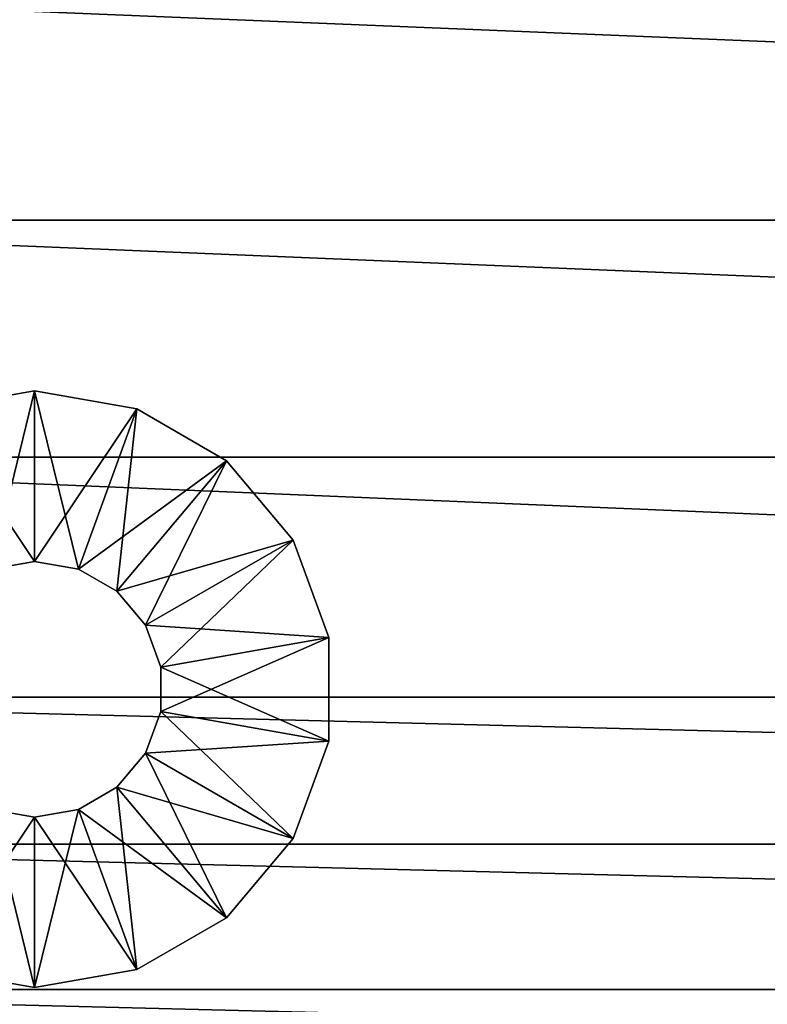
# Model space of a CAD drawing. Header units: inches. Extents: x 0 to 9, y -24.1 to 0.
# Tile 41 of 84: x 1.1 to 2.3, y -12.6 to -11.1. Entities that reach past the tile are written whole.
import ezdxf

# ---------------------------------------------------------------- set-up
doc = ezdxf.new("R2010")
doc.units = ezdxf.units.IN
doc.header["$LTSCALE"] = 25.4
doc.layers.add('A-FURN-3-ST', color=150, linetype='Continuous')
doc.layers.add('A-FURN-3-ST-GD', color=252, linetype='Continuous')

msp = doc.modelspace()

# ---------------------------------------------------------------- meshes
at = {"layer": 'A-FURN-3-ST'}
mesh = msp.add_polyface(dxfattribs=at)
corners = [(0.1776, -8.4591, 6.9257), (0.1755, -8.4583, 6.9241), (0.1755, -8.6817, 6.8298), (0.1801, -8.4597, 6.927), (0.1776, -8.6825, 6.8314), (0.183, -8.4601, 6.9279), (0.1801, -8.6831, 6.8327), (0.1863, -8.4604, 6.9284), (0.183, -8.6836, 6.8336), (0.1776, -8.2405, 7.0323), (0.1755, -8.2397, 7.0307), (0.1801, -8.2411, 7.0336), (0.183, -8.2415, 7.0344), (0.1863, -8.2418, 7.035), (0.1776, -8.0272, 7.1508), (0.1755, -8.0264, 7.1492), (0.1801, -8.0278, 7.152), (0.183, -8.0282, 7.1529), (0.1863, -8.0285, 7.1534), (0.1776, -6.9994, 7.9437), (0.1755, -6.9986, 7.9421), (0.1801, -7, 7.9449), (0.183, -7.0004, 7.9458), (0.1863, -7.0007, 7.9464), (0.1737, -6.9976, 7.9401), (0.1755, -6.1887, 8.8881), (0.1776, -6.1895, 8.8897), (0.1801, -6.1901, 8.891), (0.183, -6.1906, 8.8919), (0.1863, -6.1908, 8.8924), (0.19, -8.2419, 7.0352), (0.19, -8.4605, 6.9286), (0.19, -8.0286, 7.1536), (0.19, -7.0008, 7.9465), (0.19, -6.1909, 8.8926), (0.3213, -22.4846, 0.2892), (0.3213, -0.4423, 0.2807), (0.3213, -0.4356, 0.4697), (0.1707, -22.6352, 0.2919), (0.1707, -0.2918, 0.2779), (8.8422, -7.0008, 7.9466), (8.8422, -8.0286, 7.1536), (8.8422, -8.2419, 7.0352), (8.8422, -8.4605, 6.9286), (0.3213, -22.4779, 0.4782), (8.711, -0.4356, 0.4697)]
mesh.append_faces([[corners[k] for k in face] for face in [(0, 1, 2), (3, 0, 4), (5, 3, 6), (7, 5, 8), (9, 10, 1), (1, 0, 9), (11, 9, 0), (0, 3, 11), (12, 11, 3), (3, 5, 12), (13, 12, 5), (5, 7, 13), (14, 15, 10), (10, 9, 14), (16, 14, 9), (9, 11, 16), (17, 16, 11), (11, 12, 17), (18, 17, 12), (12, 13, 18), (19, 20, 15), (15, 14, 19), (21, 19, 14), (14, 16, 21), (22, 21, 16), (16, 17, 22), (23, 22, 17), (17, 18, 23), (24, 20, 25), (20, 19, 26), (19, 21, 27), (21, 22, 28), (22, 23, 29), (30, 13, 7), (7, 31, 30), (32, 18, 13), (13, 30, 32), (33, 23, 18), (18, 32, 33), (23, 33, 34), (38, 39, 36), (34, 33, 40), (33, 32, 41), (32, 30, 42), (30, 31, 43)]])
mesh.append_faces([[corners[k] for k in face] for face in [(35, 36, 37), (44, 37, 45)]], dxfattribs={"vtx2": -1})
mesh = msp.add_polyface(dxfattribs=at)
corners = [(8.8546, -13.1843, 6.9343), (8.8567, -13.1836, 6.9327), (8.8567, -12.9735, 6.8444), (8.8521, -13.1849, 6.9355), (8.8546, -12.9743, 6.846), (8.8492, -13.1854, 6.9364), (8.8521, -12.9749, 6.8473), (8.8459, -13.1856, 6.937), (8.8492, -12.9753, 6.8482), (8.8546, -13.3908, 7.0323), (8.8567, -13.39, 7.0307), (8.8521, -13.3914, 7.0335), (8.8492, -13.3918, 7.0344), (8.8459, -13.3921, 7.035), (8.8546, -13.5933, 7.1393), (8.8567, -13.5925, 7.1377), (8.8521, -13.5939, 7.1406), (8.8492, -13.5944, 7.1415), (8.8459, -13.5946, 7.142), (8.8546, -15.7958, 8.2178), (8.8567, -15.795, 8.2162), (8.8521, -15.7964, 8.219), (8.8492, -15.7969, 8.2199), (8.8459, -15.7971, 8.2204), (8.8546, -15.9903, 8.3267), (8.8521, -15.9909, 8.328), (8.8492, -15.9913, 8.3289), (8.8459, -15.9916, 8.3294), (8.8422, -13.1857, 6.9371), (8.8459, -12.9756, 6.8487), (8.8422, -13.3921, 7.0352), (8.8422, -13.5947, 7.1422), (8.8422, -15.7972, 8.2206), (8.8422, -15.9916, 8.3296), (8.711, -0.4423, 0.2807), (8.711, -22.4846, 0.2892), (8.711, -22.4779, 0.4782), (8.8616, -0.2918, 0.2779), (8.8616, -22.6352, 0.2919), (0.19, -13.1857, 6.9371), (0.19, -13.3921, 7.0351), (0.19, -13.5947, 7.1422), (0.19, -15.7972, 8.2206), (8.711, -0.4356, 0.4697), (0.3213, -22.4779, 0.4782)]
mesh.append_faces([[corners[k] for k in face] for face in [(0, 1, 2), (3, 0, 4), (5, 3, 6), (7, 5, 8), (9, 10, 1), (1, 0, 9), (11, 9, 0), (0, 3, 11), (12, 11, 3), (3, 5, 12), (13, 12, 5), (5, 7, 13), (14, 15, 10), (10, 9, 14), (16, 14, 9), (9, 11, 16), (17, 16, 11), (11, 12, 17), (18, 17, 12), (12, 13, 18), (19, 20, 15), (15, 14, 19), (21, 19, 14), (14, 16, 21), (22, 21, 16), (16, 17, 22), (23, 22, 17), (17, 18, 23), (20, 19, 24), (19, 21, 25), (21, 22, 26), (22, 23, 27), (28, 7, 29), (30, 13, 7), (7, 28, 30), (31, 18, 13), (13, 30, 31), (32, 23, 18), (18, 31, 32), (23, 32, 33), (34, 35, 36), (37, 38, 35), (30, 28, 39), (31, 30, 40), (32, 31, 41), (33, 32, 42)]])
mesh.append_faces([[corners[k] for k in face] for face in [(43, 36, 44)]], dxfattribs={"vtx2": -1})
mesh = msp.add_polyface(dxfattribs=at)
corners = [(8.8546, -6.9994, 7.9437), (8.8567, -6.9986, 7.9421), (8.8567, -6.1887, 8.8881), (8.8521, -7, 7.9449), (8.8546, -6.1895, 8.8897), (8.8492, -7.0004, 7.9458), (8.8521, -6.1901, 8.891), (8.8459, -7.0007, 7.9464), (8.8492, -6.1906, 8.8919), (8.8585, -6.9976, 7.9401), (8.8567, -8.0264, 7.1492), (8.8546, -8.0272, 7.1508), (8.8521, -8.0278, 7.152), (8.8492, -8.0282, 7.1529), (8.8459, -8.0285, 7.1535), (8.8546, -8.2405, 7.0323), (8.8567, -8.2397, 7.0307), (8.8521, -8.2411, 7.0336), (8.8492, -8.2415, 7.0345), (8.8459, -8.2418, 7.035), (8.8546, -8.4591, 6.9257), (8.8567, -8.4583, 6.9241), (8.8521, -8.4597, 6.927), (8.8492, -8.4601, 6.9279), (8.8459, -8.4604, 6.9284), (8.8546, -8.6825, 6.8314), (8.8521, -8.6831, 6.8327), (8.8492, -8.6836, 6.8336), (8.8422, -7.0008, 7.9466), (8.8459, -6.1908, 8.8924), (8.8422, -6.1909, 8.8926), (8.8422, -8.0286, 7.1536), (8.8422, -8.2419, 7.0352), (8.8422, -8.4605, 6.9286), (8.711, -22.4779, 0.4782), (8.711, -0.4356, 0.4697), (8.711, -0.4423, 0.2807), (8.711, -22.4846, 0.2892), (8.8616, -0.2918, 0.2779), (0.19, -6.1909, 8.8926), (0.19, -7.0008, 7.9465), (0.19, -8.0286, 7.1536), (0.19, -8.2419, 7.0352)]
mesh.append_faces([[corners[k] for k in face] for face in [(0, 1, 2), (3, 0, 4), (5, 3, 6), (7, 5, 8), (9, 1, 10), (11, 10, 1), (1, 0, 11), (12, 11, 0), (0, 3, 12), (13, 12, 3), (3, 5, 13), (14, 13, 5), (5, 7, 14), (15, 16, 10), (10, 11, 15), (17, 15, 11), (11, 12, 17), (18, 17, 12), (12, 13, 18), (19, 18, 13), (13, 14, 19), (20, 21, 16), (16, 15, 20), (22, 20, 15), (15, 17, 22), (23, 22, 17), (17, 18, 23), (24, 23, 18), (18, 19, 24), (21, 20, 25), (20, 22, 26), (22, 23, 27), (28, 7, 29), (29, 30, 28), (31, 14, 7), (7, 28, 31), (32, 19, 14), (14, 31, 32), (33, 24, 19), (19, 32, 33), (34, 35, 36), (37, 36, 38), (28, 30, 39), (31, 28, 40), (32, 31, 41), (33, 32, 42)]])
mesh = msp.add_polyface(dxfattribs=at)
corners = [(0.1776, -15.7958, 8.2178), (0.1755, -15.795, 8.2161), (0.1755, -15.9895, 8.3251), (0.1801, -15.7964, 8.219), (0.1776, -15.9903, 8.3267), (0.183, -15.7969, 8.2199), (0.1801, -15.9909, 8.328), (0.1863, -15.7971, 8.2204), (0.183, -15.9913, 8.3289), (0.1737, -15.7941, 8.2142), (0.1755, -13.5925, 7.1377), (0.1776, -13.5933, 7.1393), (0.1801, -13.5939, 7.1406), (0.183, -13.5944, 7.1415), (0.1863, -13.5946, 7.142), (0.1776, -13.3908, 7.0323), (0.1755, -13.39, 7.0307), (0.1801, -13.3914, 7.0335), (0.183, -13.3918, 7.0344), (0.1863, -13.3921, 7.035), (0.1776, -13.1843, 6.9343), (0.1755, -13.1836, 6.9327), (0.1801, -13.1849, 6.9355), (0.183, -13.1854, 6.9364), (0.1863, -13.1856, 6.937), (0.1776, -12.9743, 6.846), (0.1801, -12.9749, 6.8473), (0.183, -12.9753, 6.8481), (0.1863, -12.9756, 6.8487), (0.19, -15.7972, 8.2206), (0.1863, -15.9916, 8.3294), (0.19, -13.5947, 7.1422), (0.19, -13.3921, 7.0351), (0.19, -13.1857, 6.9371), (0.19, -12.9756, 6.8489), (0.3213, -0.4356, 0.4697), (0.3213, -22.4779, 0.4782), (0.3213, -22.4846, 0.2892), (0.3213, -0.4423, 0.2807), (0.1707, -22.6352, 0.2919), (8.8422, -13.1857, 6.9371), (8.8422, -13.3921, 7.0352), (8.8422, -13.5947, 7.1422), (8.8422, -15.7972, 8.2206)]
mesh.append_faces([[corners[k] for k in face] for face in [(0, 1, 2), (3, 0, 4), (5, 3, 6), (7, 5, 8), (9, 1, 10), (11, 10, 1), (1, 0, 11), (12, 11, 0), (0, 3, 12), (13, 12, 3), (3, 5, 13), (14, 13, 5), (5, 7, 14), (15, 16, 10), (10, 11, 15), (17, 15, 11), (11, 12, 17), (18, 17, 12), (12, 13, 18), (19, 18, 13), (13, 14, 19), (20, 21, 16), (16, 15, 20), (22, 20, 15), (15, 17, 22), (23, 22, 17), (17, 18, 23), (24, 23, 18), (18, 19, 24), (21, 20, 25), (20, 22, 26), (22, 23, 27), (23, 24, 28), (29, 7, 30), (31, 14, 7), (7, 29, 31), (32, 19, 14), (14, 31, 32), (33, 24, 19), (19, 32, 33), (24, 33, 34), (38, 37, 39), (34, 33, 40), (33, 32, 41), (32, 31, 42), (31, 29, 43)]])
mesh.append_faces([[corners[k] for k in face] for face in [(35, 36, 37)]], dxfattribs={"vtx2": -1})
mesh = msp.add_polyface(dxfattribs=at)
corners = [(0.1863, -12.9756, 6.8487), (0.19, -12.9756, 6.8489), (0.19, -12.7621, 6.771), (0.1863, -12.762, 6.7708), (0.19, -12.5453, 6.7042), (0.19, -12.3254, 6.6493), (0.1863, -12.3253, 6.6491), (0.1863, -12.5452, 6.7041), (0.19, -12.1026, 6.6068), (0.1863, -12.1025, 6.6067), (0.19, -11.7395, 6.5568), (0.1863, -11.7394, 6.5566), (0.19, -11.3806, 6.5236), (0.1863, -11.3805, 6.5234), (0.19, -11.0249, 6.5066), (0.1863, -11.0248, 6.5064), (0.19, -10.6716, 6.5052), (0.1863, -10.6715, 6.505), (0.19, -10.3198, 6.519), (0.1863, -10.3197, 6.5188), (0.19, -9.9687, 6.5472), (0.1863, -9.9686, 6.547), (0.19, -9.6174, 6.5893), (0.1863, -9.6173, 6.5891), (0.19, -9.3789, 6.6298), (0.1863, -9.3789, 6.6297), (0.19, -9.1436, 6.6845), (0.1863, -9.1435, 6.6843), (0.19, -8.9118, 6.7528), (0.1863, -8.9117, 6.7526), (0.19, -8.6839, 6.8343), (0.1863, -8.6838, 6.8341), (0.19, -8.4605, 6.9286), (0.1863, -8.4604, 6.9284), (8.8422, -8.6839, 6.8343), (8.8422, -8.9118, 6.7528), (8.8422, -9.1436, 6.6845), (8.8422, -9.3789, 6.6299), (8.8422, -9.6174, 6.5893), (8.8422, -9.9687, 6.5472), (8.8422, -10.3198, 6.519), (8.8422, -10.6716, 6.5052), (8.8422, -11.0249, 6.5066), (8.8422, -11.3806, 6.5236), (8.8422, -11.7395, 6.5568), (8.8422, -12.1026, 6.6068), (8.8422, -12.3254, 6.6493), (8.8422, -12.5453, 6.7042), (8.8422, -12.7621, 6.771), (8.8422, -12.9756, 6.8489), (8.8422, -13.1857, 6.9371)]
mesh.append_faces([[corners[k] for k in face] for face in [(0, 1, 2), (3, 2, 4), (5, 6, 7), (7, 4, 5), (8, 9, 6), (6, 5, 8), (10, 11, 9), (9, 8, 10), (12, 13, 11), (11, 10, 12), (14, 15, 13), (13, 12, 14), (16, 17, 15), (15, 14, 16), (18, 19, 17), (17, 16, 18), (20, 21, 19), (19, 18, 20), (22, 23, 21), (21, 20, 22), (24, 25, 23), (23, 22, 24), (26, 27, 25), (25, 24, 26), (28, 29, 27), (27, 26, 28), (30, 31, 29), (29, 28, 30), (32, 33, 31), (31, 30, 32), (32, 30, 34), (30, 28, 35), (28, 26, 36), (26, 24, 37), (24, 22, 38), (22, 20, 39), (20, 18, 40), (18, 16, 41), (16, 14, 42), (14, 12, 43), (12, 10, 44), (10, 8, 45), (8, 5, 46), (5, 4, 47), (4, 2, 48), (2, 1, 49), (50, 49, 1)]])
mesh = msp.add_polyface(dxfattribs=at)
corners = [(8.8459, -11.0248, 6.5064), (8.8492, -11.0245, 6.5059), (8.8492, -10.6712, 6.5045), (8.8521, -11.0241, 6.505), (8.8492, -11.3802, 6.5229), (8.8459, -11.3805, 6.5234), (8.8459, -11.7394, 6.5566), (8.8492, -11.7392, 6.5561), (8.8521, -11.7387, 6.5552), (8.8492, -12.1022, 6.6061), (8.8459, -12.1025, 6.6067), (8.8521, -12.1018, 6.6052), (8.8492, -12.325, 6.6486), (8.8459, -12.3253, 6.6491), (8.8521, -12.3246, 6.6477), (8.8492, -12.5449, 6.7035), (8.8459, -12.5452, 6.7041), (8.8521, -12.5445, 6.7026), (8.8492, -12.7617, 6.7703), (8.8459, -12.762, 6.7708), (8.8521, -12.7613, 6.7694), (8.8492, -12.9753, 6.8482), (8.8459, -12.9756, 6.8487), (8.8521, -12.9749, 6.8473), (8.8492, -13.1854, 6.9364), (8.8459, -13.1856, 6.937), (8.8422, -11.0249, 6.5066), (8.8459, -10.6715, 6.505), (8.8422, -11.3806, 6.5236), (8.8422, -11.7395, 6.5568), (8.8422, -12.1026, 6.6068), (8.8422, -12.3254, 6.6493), (8.8422, -12.5453, 6.7042), (8.8422, -12.7621, 6.771), (8.8422, -12.9756, 6.8489), (8.8422, -13.1857, 6.9371), (0.19, -11.0249, 6.5066), (0.19, -11.3806, 6.5236), (0.19, -11.7395, 6.5568), (0.19, -12.1026, 6.6068), (0.19, -12.3254, 6.6493), (0.19, -12.5453, 6.7042), (0.19, -12.7621, 6.771)]
mesh.append_faces([[corners[k] for k in face] for face in [(0, 1, 2), (3, 1, 4), (5, 4, 1), (1, 0, 5), (6, 7, 4), (4, 5, 6), (8, 7, 9), (10, 9, 7), (7, 6, 10), (11, 9, 12), (13, 12, 9), (9, 10, 13), (14, 12, 15), (16, 15, 12), (12, 13, 16), (17, 15, 18), (19, 18, 15), (15, 16, 19), (20, 18, 21), (22, 21, 18), (18, 19, 22), (23, 21, 24), (21, 22, 25), (26, 0, 27), (28, 5, 0), (0, 26, 28), (29, 6, 5), (5, 28, 29), (30, 10, 6), (6, 29, 30), (31, 13, 10), (10, 30, 31), (32, 16, 13), (13, 31, 32), (33, 19, 16), (16, 32, 33), (34, 22, 19), (19, 33, 34), (22, 34, 35), (28, 26, 36), (29, 28, 37), (30, 29, 38), (31, 30, 39), (32, 31, 40), (33, 32, 41), (34, 33, 42)]])
at = {"layer": 'A-FURN-3-ST-GD'}
mesh = msp.add_polyface(dxfattribs=at)
corners = [(0.7051, -12.0122, 0.3871), (0.7587, -11.8648, 0.3871), (0.7587, -11.8648, 0.2581), (0.7051, -12.0122, 0.5161), (0.7587, -11.8648, 0.5161), (0.7051, -12.0122, 0.6452), (0.7587, -11.8648, 0.6452), (0.7587, -11.8648), (0.7587, -11.8648, 0.129), (0.8596, -11.7447), (0.8596, -11.7447, 0.129), (0.8596, -11.7447, 0.2581), (0.8596, -11.7447, 0.3871), (0.8596, -11.7447, 0.5161), (0.8596, -11.7447, 0.6452), (0.9822, -11.9939, 0.6452), (1.0254, -11.9424, 0.6452), (1.0254, -11.9424), (0.9954, -11.6663), (0.9954, -11.6663, 0.129), (0.9954, -11.6663, 0.2581), (0.9954, -11.6663, 0.3871), (0.9954, -11.6663, 0.5161), (0.9954, -11.6663, 0.6452), (1.0836, -11.9088, 0.6452), (1.0836, -11.9088), (1.1498, -11.639), (1.1498, -11.639, 0.129), (1.1498, -11.639, 0.2581), (1.1498, -11.639, 0.3871), (1.1498, -11.639, 0.5161), (1.1498, -11.639, 0.6452), (1.1498, -11.8971, 0.6452), (1.0836, -11.9088, 0.5161), (1.1498, -11.8971, 0.5161), (1.0836, -11.9088, 0.3871), (1.1498, -11.8971, 0.3871), (1.0836, -11.9088, 0.2581), (1.1498, -11.8971, 0.2581), (1.0836, -11.9088, 0.129), (1.1498, -11.8971, 0.129), (1.1498, -11.8971)]
mesh.append_faces([[corners[k] for k in face] for face in [(6, 15, 14), (14, 16, 23), (17, 9, 25), (23, 24, 31), (25, 18, 41)]], dxfattribs={"vtx0": -1, "vtx1": -1})
mesh.append_faces([[corners[k] for k in face] for face in [(0, 1, 2), (3, 4, 1), (8, 10, 9), (2, 11, 10), (1, 12, 11), (4, 13, 12), (10, 19, 18), (11, 20, 19), (12, 21, 20), (13, 22, 21), (19, 27, 26), (20, 28, 27), (21, 29, 28), (22, 30, 29), (33, 34, 32), (35, 36, 34), (37, 38, 36), (39, 40, 38)]], dxfattribs={"vtx0": -1, "vtx2": -1})
mesh.append_faces([[corners[k] for k in face] for face in [(7, 8, 9), (9, 10, 18), (18, 19, 26), (24, 33, 32)]], dxfattribs={"vtx1": -1})
mesh.append_faces([[corners[k] for k in face] for face in [(8, 2, 10), (2, 1, 11), (1, 4, 12), (4, 6, 13), (15, 16, 14), (7, 9, 17), (10, 11, 19), (11, 12, 20), (12, 13, 21), (13, 14, 22), (16, 24, 23), (9, 18, 25), (19, 20, 27), (20, 21, 28), (21, 22, 29), (22, 23, 30), (24, 32, 31), (33, 35, 34), (35, 37, 36), (37, 39, 38), (39, 25, 40), (18, 26, 41)]], dxfattribs={"vtx1": -1, "vtx2": -1})
mesh.append_faces([[corners[k] for k in face] for face in [(5, 6, 4), (6, 14, 13), (14, 23, 22), (23, 31, 30), (25, 41, 40)]], dxfattribs={"vtx2": -1})
mesh = msp.add_polyface(dxfattribs=at)
corners = [(1.1498, -11.639), (1.1498, -11.639, 0.129), (1.3043, -11.6663), (1.3043, -11.6663, 0.129), (1.1498, -11.639, 0.2581), (1.3043, -11.6663, 0.2581), (1.1498, -11.639, 0.3871), (1.3043, -11.6663, 0.3871), (1.1498, -11.639, 0.5161), (1.3043, -11.6663, 0.5161), (1.1498, -11.639, 0.6452), (1.3043, -11.6663, 0.6452), (1.1498, -11.8971, 0.6452), (1.216, -11.9088, 0.6452), (1.1498, -11.8971, 0.5161), (1.216, -11.9088, 0.5161), (1.1498, -11.8971, 0.3871), (1.216, -11.9088, 0.3871), (1.1498, -11.8971, 0.2581), (1.216, -11.9088, 0.2581), (1.1498, -11.8971, 0.129), (1.216, -11.9088, 0.129), (1.1498, -11.8971), (1.216, -11.9088), (1.4401, -11.7447), (1.4401, -11.7447, 0.129), (1.4401, -11.7447, 0.2581), (1.4401, -11.7447, 0.3871), (1.4401, -11.7447, 0.5161), (1.4401, -11.7447, 0.6452), (1.2743, -11.9424, 0.6452), (1.2743, -11.9424), (1.541, -11.8648), (1.541, -11.8648, 0.129), (1.541, -11.8648, 0.2581), (1.541, -11.8648, 0.3871), (1.541, -11.8648, 0.5161), (1.541, -11.8648, 0.6452), (1.3175, -11.9939), (1.5946, -12.0122, 0.2581), (1.5946, -12.0122, 0.3871), (1.5946, -12.0122, 0.5161)]
mesh.append_faces([[corners[k] for k in face] for face in [(10, 12, 11), (22, 0, 23), (11, 13, 29), (23, 2, 31), (29, 30, 37), (31, 24, 38)]], dxfattribs={"vtx0": -1, "vtx1": -1})
mesh.append_faces([[corners[k] for k in face] for face in [(1, 3, 2), (4, 5, 3), (6, 7, 5), (8, 9, 7), (14, 15, 13), (16, 17, 15), (18, 19, 17), (20, 21, 19), (3, 25, 24), (5, 26, 25), (7, 27, 26), (9, 28, 27), (25, 33, 32), (26, 34, 33), (27, 35, 34), (28, 36, 35)]], dxfattribs={"vtx0": -1, "vtx2": -1})
mesh.append_faces([[corners[k] for k in face] for face in [(0, 1, 2), (12, 14, 13), (2, 3, 24), (24, 25, 32)]], dxfattribs={"vtx1": -1})
mesh.append_faces([[corners[k] for k in face] for face in [(1, 4, 3), (4, 6, 5), (6, 8, 7), (8, 10, 9), (12, 13, 11), (14, 16, 15), (16, 18, 17), (18, 20, 19), (20, 22, 21), (0, 2, 23), (3, 5, 25), (5, 7, 26), (7, 9, 27), (9, 11, 28), (13, 30, 29), (2, 24, 31), (25, 26, 33), (26, 27, 34), (27, 28, 35), (28, 29, 36), (24, 32, 38), (34, 35, 39), (35, 36, 40), (36, 37, 41)]], dxfattribs={"vtx1": -1, "vtx2": -1})
mesh.append_faces([[corners[k] for k in face] for face in [(10, 11, 9), (22, 23, 21), (11, 29, 28), (29, 37, 36)]], dxfattribs={"vtx2": -1})
mesh = msp.add_polyface(dxfattribs=at)
corners = [(1.216, -11.9088, 0.6452), (1.216, -11.9088, 0.5161), (1.2743, -11.9424, 0.6452), (1.2743, -11.9424, 0.5161), (1.216, -11.9088, 0.3871), (1.2743, -11.9424, 0.3871), (1.216, -11.9088, 0.2581), (1.2743, -11.9424, 0.2581), (1.216, -11.9088, 0.129), (1.2743, -11.9424, 0.129), (1.216, -11.9088), (1.2743, -11.9424), (1.3175, -11.9939, 0.6452), (1.541, -11.8648, 0.6452), (1.3175, -11.9939, 0.5161), (1.3175, -11.9939, 0.3871), (1.3175, -11.9939, 0.2581), (1.3175, -11.9939, 0.129), (1.3175, -11.9939), (1.541, -11.8648), (1.541, -11.8648, 0.129), (1.5946, -12.0122), (1.5946, -12.0122, 0.129), (1.541, -11.8648, 0.2581), (1.5946, -12.0122, 0.2581), (1.541, -11.8648, 0.3871), (1.5946, -12.0122, 0.3871), (1.541, -11.8648, 0.5161), (1.5946, -12.0122, 0.5161), (1.5946, -12.0122, 0.6452), (1.3405, -12.057, 0.6452), (1.3405, -12.057, 0.5161), (1.3405, -12.057, 0.3871), (1.3405, -12.057, 0.2581), (1.3405, -12.057, 0.129), (1.3405, -12.057), (1.5946, -12.1691), (1.5946, -12.1691, 0.129), (1.5946, -12.1691, 0.2581), (1.5946, -12.1691, 0.3871), (1.5946, -12.1691, 0.5161), (1.5946, -12.1691, 0.6452), (1.3405, -12.1242, 0.6452), (1.3405, -12.1242, 0.5161), (1.3405, -12.1242, 0.3871), (1.3405, -12.1242, 0.2581), (1.3405, -12.1242, 0.129), (1.3405, -12.1242)]
mesh.append_faces([[corners[k] for k in face] for face in [(13, 12, 29), (18, 19, 35), (29, 30, 41), (35, 21, 47)]], dxfattribs={"vtx0": -1, "vtx1": -1})
mesh.append_faces([[corners[k] for k in face] for face in [(1, 3, 2), (4, 5, 3), (6, 7, 5), (8, 9, 7), (3, 14, 12), (5, 15, 14), (7, 16, 15), (9, 17, 16), (20, 22, 21), (23, 24, 22), (25, 26, 24), (27, 28, 26), (14, 31, 30), (15, 32, 31), (16, 33, 32), (17, 34, 33)]], dxfattribs={"vtx0": -1, "vtx2": -1})
mesh.append_faces([[corners[k] for k in face] for face in [(0, 1, 2), (2, 3, 12), (19, 20, 21), (12, 14, 30), (21, 22, 36), (30, 31, 42)]], dxfattribs={"vtx1": -1})
mesh.append_faces([[corners[k] for k in face] for face in [(1, 4, 3), (4, 6, 5), (6, 8, 7), (8, 10, 9), (2, 12, 13), (3, 5, 14), (5, 7, 15), (7, 9, 16), (9, 11, 17), (20, 23, 22), (12, 30, 29), (14, 15, 31), (15, 16, 32), (16, 17, 33), (17, 18, 34), (19, 21, 35), (22, 24, 37), (24, 26, 38), (26, 28, 39), (28, 29, 40), (31, 32, 43), (32, 33, 44), (33, 34, 45), (34, 35, 46)]], dxfattribs={"vtx1": -1, "vtx2": -1})
mesh.append_faces([[corners[k] for k in face] for face in [(10, 11, 9), (11, 18, 17), (13, 29, 28), (18, 35, 34)]], dxfattribs={"vtx2": -1})
mesh = msp.add_polyface(dxfattribs=at)
corners = [(1.5946, -12.0122, 0.129), (1.5946, -12.1691, 0.129), (1.5946, -12.1691), (1.5946, -12.0122, 0.2581), (1.5946, -12.1691, 0.2581), (1.5946, -12.0122, 0.3871), (1.5946, -12.1691, 0.3871), (1.5946, -12.0122, 0.5161), (1.5946, -12.1691, 0.5161), (1.5946, -12.0122, 0.6452), (1.5946, -12.1691, 0.6452), (1.3405, -12.057, 0.6452), (1.3405, -12.1242, 0.6452), (1.3405, -12.057, 0.5161), (1.3405, -12.1242, 0.5161), (1.3405, -12.057, 0.3871), (1.3405, -12.1242, 0.3871), (1.3405, -12.057, 0.2581), (1.3405, -12.1242, 0.2581), (1.3405, -12.057, 0.129), (1.3405, -12.1242, 0.129), (1.3405, -12.057), (1.3405, -12.1242), (1.5946, -12.0122), (1.541, -12.3164), (1.541, -12.3164, 0.129), (1.541, -12.3164, 0.2581), (1.541, -12.3164, 0.3871), (1.541, -12.3164, 0.5161), (1.541, -12.3164, 0.6452), (1.3175, -12.1874, 0.6452), (1.3175, -12.1874, 0.5161), (1.3175, -12.1874, 0.3871), (1.3175, -12.1874, 0.2581), (1.3175, -12.1874, 0.129), (1.3175, -12.1874), (1.2743, -12.2389, 0.6452), (1.2743, -12.2389, 0.5161), (1.2743, -12.2389, 0.3871), (1.2743, -12.2389, 0.2581), (1.2743, -12.2389, 0.129), (1.2743, -12.2389), (1.216, -12.2725, 0.6452), (1.216, -12.2725, 0.5161), (1.216, -12.2725, 0.3871), (1.216, -12.2725, 0.2581), (1.216, -12.2725, 0.129), (1.216, -12.2725)]
mesh.append_faces([[corners[k] for k in face] for face in [(10, 12, 29), (22, 2, 35), (35, 24, 41)]], dxfattribs={"vtx0": -1, "vtx1": -1})
mesh.append_faces([[corners[k] for k in face] for face in [(0, 1, 2), (3, 4, 1), (5, 6, 4), (7, 8, 6), (13, 14, 12), (15, 16, 14), (17, 18, 16), (19, 20, 18), (8, 28, 27), (14, 31, 30), (16, 32, 31), (18, 33, 32), (20, 34, 33), (31, 37, 36), (32, 38, 37), (33, 39, 38), (34, 40, 39), (37, 43, 42), (38, 44, 43), (39, 45, 44), (40, 46, 45)]], dxfattribs={"vtx0": -1, "vtx2": -1})
mesh.append_faces([[corners[k] for k in face] for face in [(2, 1, 24), (12, 14, 30), (30, 31, 36), (36, 37, 42)]], dxfattribs={"vtx1": -1})
mesh.append_faces([[corners[k] for k in face] for face in [(11, 12, 10), (23, 2, 22), (1, 4, 25), (4, 6, 26), (6, 8, 27), (8, 10, 28), (12, 30, 29), (14, 16, 31), (16, 18, 32), (18, 20, 33), (20, 22, 34), (2, 24, 35), (31, 32, 37), (32, 33, 38), (33, 34, 39), (34, 35, 40), (37, 38, 43), (38, 39, 44), (39, 40, 45), (40, 41, 46)]], dxfattribs={"vtx1": -1, "vtx2": -1})
mesh.append_faces([[corners[k] for k in face] for face in [(9, 10, 8), (21, 22, 20), (10, 29, 28), (22, 35, 34), (35, 41, 40), (41, 47, 46)]], dxfattribs={"vtx2": -1})
mesh = msp.add_polyface(dxfattribs=at)
corners = [(1.1498, -12.5422), (1.1498, -12.5422, 0.129), (0.9954, -12.515), (0.9954, -12.515, 0.129), (1.1498, -12.5422, 0.2581), (0.9954, -12.515, 0.2581), (1.1498, -12.5422, 0.3871), (0.9954, -12.515, 0.3871), (1.1498, -12.5422, 0.5161), (0.9954, -12.515, 0.5161), (1.1498, -12.5422, 0.6452), (0.9954, -12.515, 0.6452), (1.1498, -12.2842, 0.6452), (1.0836, -12.2725, 0.6452), (1.1498, -12.2842, 0.5161), (1.0836, -12.2725, 0.5161), (1.1498, -12.2842, 0.3871), (1.0836, -12.2725, 0.3871), (1.1498, -12.2842, 0.2581), (1.0836, -12.2725, 0.2581), (1.1498, -12.2842, 0.129), (1.0836, -12.2725, 0.129), (1.1498, -12.2842), (1.0836, -12.2725), (0.8596, -12.4366), (0.8596, -12.4366, 0.129), (0.8596, -12.4366, 0.2581), (0.8596, -12.4366, 0.3871), (0.8596, -12.4366, 0.5161), (0.8596, -12.4366, 0.6452), (1.0254, -12.2389, 0.6452), (1.0254, -12.2389), (0.7587, -12.3164), (0.7587, -12.3164, 0.129), (0.7587, -12.3164, 0.2581), (0.7587, -12.3164, 0.3871), (0.7587, -12.3164, 0.5161), (0.7587, -12.3164, 0.6452), (0.9822, -12.1874), (0.7051, -12.1691), (0.7051, -12.1691, 0.129), (0.7051, -12.1691, 0.2581)]
mesh.append_faces([[corners[k] for k in face] for face in [(10, 12, 11), (22, 0, 23), (11, 13, 29), (23, 2, 31), (29, 30, 37), (31, 24, 38)]], dxfattribs={"vtx0": -1, "vtx1": -1})
mesh.append_faces([[corners[k] for k in face] for face in [(1, 3, 2), (4, 5, 3), (6, 7, 5), (8, 9, 7), (14, 15, 13), (16, 17, 15), (18, 19, 17), (20, 21, 19), (3, 25, 24), (5, 26, 25), (7, 27, 26), (9, 28, 27), (25, 33, 32), (26, 34, 33), (27, 35, 34), (28, 36, 35)]], dxfattribs={"vtx0": -1, "vtx2": -1})
mesh.append_faces([[corners[k] for k in face] for face in [(0, 1, 2), (12, 14, 13), (2, 3, 24), (24, 25, 32), (32, 33, 39)]], dxfattribs={"vtx1": -1})
mesh.append_faces([[corners[k] for k in face] for face in [(1, 4, 3), (4, 6, 5), (6, 8, 7), (8, 10, 9), (12, 13, 11), (14, 16, 15), (16, 18, 17), (18, 20, 19), (20, 22, 21), (0, 2, 23), (3, 5, 25), (5, 7, 26), (7, 9, 27), (9, 11, 28), (13, 30, 29), (2, 24, 31), (25, 26, 33), (26, 27, 34), (27, 28, 35), (28, 29, 36), (24, 32, 38), (33, 34, 40), (34, 35, 41)]], dxfattribs={"vtx1": -1, "vtx2": -1})
mesh.append_faces([[corners[k] for k in face] for face in [(10, 11, 9), (22, 23, 21), (11, 29, 28), (29, 37, 36)]], dxfattribs={"vtx2": -1})
mesh = msp.add_polyface(dxfattribs=at)
corners = [(1.5946, -12.1691, 0.129), (1.541, -12.3164, 0.129), (1.541, -12.3164), (1.5946, -12.1691, 0.2581), (1.541, -12.3164, 0.2581), (1.5946, -12.1691, 0.3871), (1.541, -12.3164, 0.3871), (1.4401, -12.4366), (1.4401, -12.4366, 0.129), (1.4401, -12.4366, 0.2581), (1.4401, -12.4366, 0.3871), (1.541, -12.3164, 0.5161), (1.4401, -12.4366, 0.5161), (1.541, -12.3164, 0.6452), (1.4401, -12.4366, 0.6452), (1.3175, -12.1874, 0.6452), (1.2743, -12.2389, 0.6452), (1.2743, -12.2389), (1.3043, -12.515), (1.3043, -12.515, 0.129), (1.3043, -12.515, 0.2581), (1.3043, -12.515, 0.3871), (1.3043, -12.515, 0.5161), (1.3043, -12.515, 0.6452), (1.216, -12.2725, 0.6452), (1.216, -12.2725), (1.1498, -12.5422), (1.1498, -12.5422, 0.129), (1.1498, -12.5422, 0.2581), (1.1498, -12.5422, 0.3871), (1.1498, -12.5422, 0.5161), (1.1498, -12.5422, 0.6452), (1.1498, -12.2842, 0.6452), (1.216, -12.2725, 0.5161), (1.1498, -12.2842, 0.5161), (1.216, -12.2725, 0.3871), (1.1498, -12.2842, 0.3871), (1.216, -12.2725, 0.2581), (1.1498, -12.2842, 0.2581), (1.216, -12.2725, 0.129), (1.1498, -12.2842, 0.129), (1.1498, -12.2842)]
mesh.append_faces([[corners[k] for k in face] for face in [(13, 15, 14), (14, 16, 23), (17, 7, 25), (23, 24, 31), (25, 18, 41)]], dxfattribs={"vtx0": -1, "vtx1": -1})
mesh.append_faces([[corners[k] for k in face] for face in [(0, 1, 2), (3, 4, 1), (5, 6, 4), (1, 8, 7), (4, 9, 8), (6, 10, 9), (11, 12, 10), (8, 19, 18), (9, 20, 19), (10, 21, 20), (12, 22, 21), (19, 27, 26), (20, 28, 27), (21, 29, 28), (22, 30, 29), (33, 34, 32), (35, 36, 34), (37, 38, 36), (39, 40, 38)]], dxfattribs={"vtx0": -1, "vtx2": -1})
mesh.append_faces([[corners[k] for k in face] for face in [(2, 1, 7), (7, 8, 18), (18, 19, 26), (24, 33, 32)]], dxfattribs={"vtx1": -1})
mesh.append_faces([[corners[k] for k in face] for face in [(1, 4, 8), (4, 6, 9), (6, 11, 10), (11, 13, 12), (15, 16, 14), (2, 7, 17), (8, 9, 19), (9, 10, 20), (10, 12, 21), (12, 14, 22), (16, 24, 23), (7, 18, 25), (19, 20, 27), (20, 21, 28), (21, 22, 29), (22, 23, 30), (24, 32, 31), (33, 35, 34), (35, 37, 36), (37, 39, 38), (39, 25, 40), (18, 26, 41)]], dxfattribs={"vtx1": -1, "vtx2": -1})
mesh.append_faces([[corners[k] for k in face] for face in [(13, 14, 12), (14, 23, 22), (23, 31, 30), (25, 41, 40)]], dxfattribs={"vtx2": -1})

doc.saveas('drawing.dxf')
